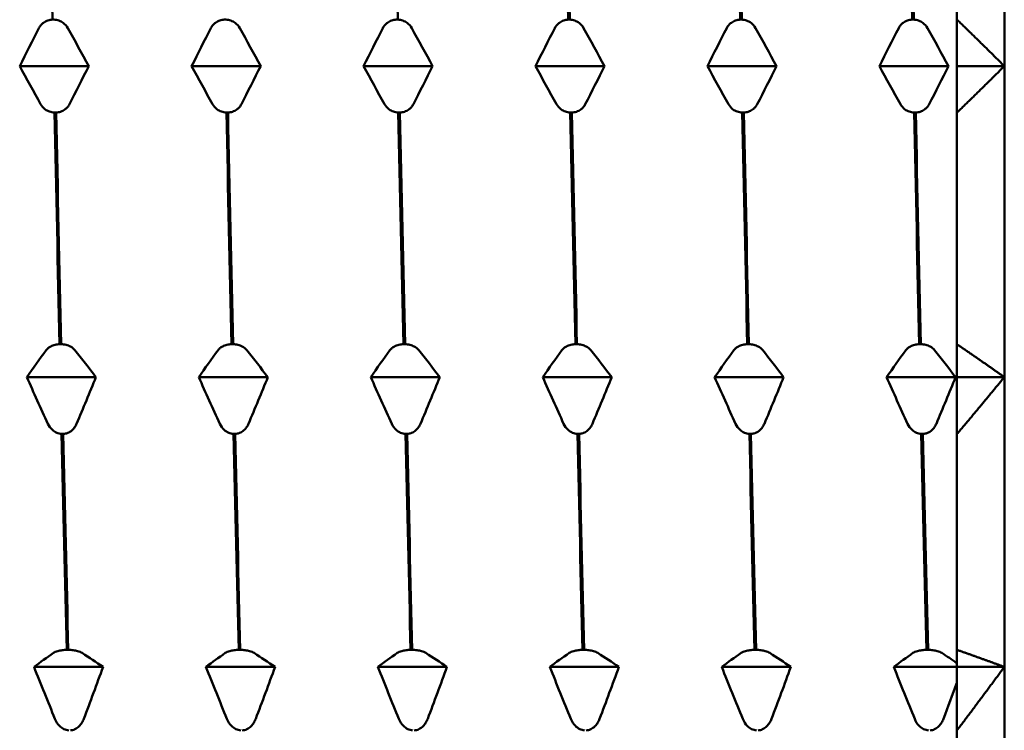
# Model space of a CAD drawing. Header units: millimetres. Extents: x 39 to 198, y 81 to 244.
# Tile 4 of 32: x 92 to 102, y 106 to 114. Entities that reach past the tile are written whole.
import ezdxf

# ---------------------------------------------------------------- set-up
doc = ezdxf.new("R2010")
doc.units = ezdxf.units.MM
doc.layers.add('Видимый контур (ГОСТ)', color=7, linetype='Continuous', lineweight=50)

msp = doc.modelspace()

# ---------------------------------------------------------------- linework, layer by layer
at = {"layer": 'Видимый контур (ГОСТ)'}
for p, q in [((102.317, 116.663), (102.317, 113.376)), ((101.817, 116.316), (101.817, 113.867)), ((92.262, 113.867), (92.279, 113.867)), ((94.078, 113.867), (94.095, 113.867)), ((95.894, 113.867), (95.911, 113.867)), ((97.71, 113.867), (97.727, 113.867)), ((99.527, 113.867), (99.544, 113.867)), ((101.343, 113.867), (101.36, 113.867)), ((101.817, 113.376), (101.817, 113.867)), ((92.646, 113.376), (91.917, 113.376)), ((94.462, 113.376), (93.733, 113.376)), ((96.278, 113.376), (95.549, 113.376)), ((98.094, 113.376), (97.365, 113.376)), ((99.91, 113.376), (99.181, 113.376)), ((101.727, 113.376), (100.997, 113.376)), ((102.317, 113.376), (101.817, 113.376)), ((101.817, 112.885), (101.817, 113.376)), ((102.317, 113.376), (102.317, 110.089)), ((92.301, 112.885), (92.284, 112.885)), ((94.117, 112.885), (94.1, 112.885)), ((95.933, 112.885), (95.916, 112.885)), ((97.749, 112.885), (97.732, 112.885)), ((99.565, 112.885), (99.548, 112.885)), ((101.381, 112.885), (101.364, 112.885)), ((101.817, 112.885), (101.817, 110.436)), ((92.338, 110.436), (92.355, 110.436)), ((94.154, 110.436), (94.171, 110.436)), ((95.97, 110.436), (95.987, 110.436)), ((97.786, 110.436), (97.803, 110.436)), ((99.602, 110.436), (99.619, 110.436)), ((101.418, 110.436), (101.435, 110.436)), ((101.817, 110.089), (101.817, 110.436)), ((92.722, 110.089), (91.992, 110.089)), ((94.538, 110.089), (93.808, 110.089)), ((96.354, 110.089), (95.625, 110.089)), ((98.17, 110.089), (97.441, 110.089)), ((99.986, 110.089), (99.257, 110.089)), ((101.802, 110.089), (101.073, 110.089)), ((102.317, 110.089), (101.817, 110.089)), ((101.817, 109.488), (101.817, 110.089)), ((102.317, 110.089), (102.317, 107.026)), ((92.376, 109.488), (92.359, 109.488)), ((94.192, 109.488), (94.175, 109.488)), ((96.008, 109.488), (95.992, 109.488)), ((97.825, 109.488), (97.808, 109.488)), ((99.641, 109.488), (99.624, 109.488)), ((101.457, 109.488), (101.44, 109.488)), ((101.817, 109.488), (101.817, 107.206)), ((92.413, 107.206), (92.43, 107.206)), ((94.23, 107.206), (94.247, 107.206)), ((96.046, 107.206), (96.063, 107.206)), ((97.862, 107.206), (97.879, 107.206)), ((99.678, 107.206), (99.695, 107.206)), ((101.494, 107.206), (101.511, 107.206)), ((101.817, 107.026), (101.817, 107.206)), ((92.797, 107.026), (92.068, 107.026)), ((94.614, 107.026), (93.884, 107.026)), ((96.43, 107.026), (95.7, 107.026)), ((98.246, 107.026), (97.516, 107.026)), ((100.062, 107.026), (99.332, 107.026)), ((101.817, 107.026), (101.149, 107.026)), ((101.817, 107.067), (101.817, 107.026)), ((102.317, 107.026), (101.817, 107.026)), ((101.817, 106.355), (101.817, 107.026)), ((101.817, 107.026), (101.817, 106.859)), ((102.317, 107.026), (102.317, 104.396)), ((101.817, 106.355), (101.817, 104.396))]:
    msp.add_line(p, q, dxfattribs=at)
for points in [[(92.208, 116.316), (92.226, 115.512), (92.244, 114.691), (92.262, 113.867)], [(95.911, 113.867), (95.893, 114.691), (95.875, 115.512), (95.857, 116.316)], [(97.656, 116.316), (97.674, 115.512), (97.692, 114.691), (97.71, 113.867)], [(97.727, 113.867), (97.709, 114.691), (97.691, 115.512), (97.673, 116.316)], [(99.472, 116.316), (99.49, 115.512), (99.508, 114.691), (99.527, 113.867)], [(99.544, 113.867), (99.525, 114.691), (99.507, 115.512), (99.489, 116.316)], [(101.288, 116.316), (101.307, 115.512), (101.325, 114.691), (101.343, 113.867)], [(101.36, 113.867), (101.342, 114.691), (101.323, 115.512), (101.305, 116.316)], [(91.917, 113.376), (91.984, 113.51), (92.052, 113.645), (92.12, 113.778)], [(92.425, 113.778), (92.499, 113.645), (92.573, 113.51), (92.646, 113.376)], [(93.733, 113.376), (93.8, 113.51), (93.868, 113.645), (93.937, 113.778)], [(94.241, 113.778), (94.315, 113.645), (94.389, 113.51), (94.462, 113.376)], [(95.549, 113.376), (95.616, 113.51), (95.684, 113.645), (95.753, 113.778)], [(96.057, 113.778), (96.131, 113.645), (96.205, 113.51), (96.278, 113.376)], [(97.365, 113.376), (97.432, 113.51), (97.5, 113.645), (97.569, 113.778)], [(97.873, 113.778), (97.947, 113.645), (98.021, 113.51), (98.094, 113.376)], [(99.181, 113.376), (99.248, 113.51), (99.316, 113.645), (99.385, 113.778)], [(99.689, 113.778), (99.764, 113.645), (99.837, 113.51), (99.91, 113.376)], [(100.997, 113.376), (101.064, 113.51), (101.132, 113.645), (101.201, 113.778)], [(101.505, 113.778), (101.58, 113.645), (101.654, 113.51), (101.727, 113.376)], [(92.138, 112.974), (92.064, 113.107), (91.99, 113.242), (91.917, 113.376)], [(92.646, 113.376), (92.579, 113.242), (92.511, 113.107), (92.442, 112.974)], [(93.954, 112.974), (93.88, 113.107), (93.806, 113.242), (93.733, 113.376)], [(94.462, 113.376), (94.395, 113.242), (94.327, 113.107), (94.258, 112.974)], [(95.77, 112.974), (95.696, 113.107), (95.622, 113.242), (95.549, 113.376)], [(96.278, 113.376), (96.211, 113.242), (96.143, 113.107), (96.075, 112.974)], [(97.586, 112.974), (97.512, 113.107), (97.438, 113.242), (97.365, 113.376)], [(98.094, 113.376), (98.027, 113.242), (97.959, 113.107), (97.891, 112.974)], [(99.403, 112.974), (99.328, 113.107), (99.254, 113.242), (99.181, 113.376)], [(99.91, 113.376), (99.844, 113.242), (99.776, 113.107), (99.707, 112.974)], [(101.219, 112.974), (101.144, 113.107), (101.07, 113.242), (100.997, 113.376)], [(101.727, 113.376), (101.66, 113.242), (101.592, 113.107), (101.523, 112.974)], [(92.284, 112.885), (92.302, 112.061), (92.32, 111.24), (92.338, 110.436)], [(92.355, 110.436), (92.337, 111.24), (92.319, 112.061), (92.301, 112.885)], [(94.1, 112.885), (94.118, 112.061), (94.136, 111.24), (94.154, 110.436)], [(94.171, 110.436), (94.153, 111.24), (94.135, 112.061), (94.117, 112.885)], [(95.916, 112.885), (95.934, 112.061), (95.952, 111.24), (95.97, 110.436)], [(95.987, 110.436), (95.969, 111.24), (95.951, 112.061), (95.933, 112.885)], [(97.732, 112.885), (97.75, 112.061), (97.768, 111.24), (97.786, 110.436)], [(97.803, 110.436), (97.785, 111.24), (97.767, 112.061), (97.749, 112.885)], [(99.548, 112.885), (99.566, 112.061), (99.584, 111.24), (99.602, 110.436)], [(99.619, 110.436), (99.601, 111.24), (99.583, 112.061), (99.565, 112.885)], [(101.364, 112.885), (101.382, 112.061), (101.4, 111.24), (101.418, 110.436)], [(101.435, 110.436), (101.417, 111.24), (101.399, 112.061), (101.381, 112.885)], [(91.992, 110.089), (92.059, 110.184), (92.127, 110.279), (92.196, 110.373)], [(92.5, 110.373), (92.575, 110.279), (92.649, 110.184), (92.722, 110.089)], [(93.808, 110.089), (93.875, 110.184), (93.943, 110.279), (94.012, 110.373)], [(94.316, 110.373), (94.391, 110.279), (94.465, 110.184), (94.538, 110.089)], [(95.625, 110.089), (95.691, 110.184), (95.759, 110.279), (95.828, 110.373)], [(96.132, 110.373), (96.207, 110.279), (96.281, 110.184), (96.354, 110.089)], [(97.441, 110.089), (97.508, 110.184), (97.576, 110.279), (97.644, 110.373)], [(97.949, 110.373), (98.023, 110.279), (98.097, 110.184), (98.17, 110.089)], [(99.257, 110.089), (99.324, 110.184), (99.392, 110.279), (99.46, 110.373)], [(99.765, 110.373), (99.839, 110.279), (99.913, 110.184), (99.986, 110.089)], [(101.073, 110.089), (101.14, 110.184), (101.208, 110.279), (101.277, 110.373)], [(101.581, 110.373), (101.655, 110.279), (101.729, 110.184), (101.802, 110.089)], [(92.214, 109.596), (92.139, 109.76), (92.065, 109.924), (91.992, 110.089)], [(92.722, 110.089), (92.655, 109.924), (92.587, 109.76), (92.518, 109.596)], [(94.03, 109.596), (93.955, 109.76), (93.881, 109.924), (93.808, 110.089)], [(94.538, 110.089), (94.471, 109.924), (94.403, 109.76), (94.334, 109.596)], [(95.846, 109.596), (95.771, 109.76), (95.698, 109.924), (95.625, 110.089)], [(96.354, 110.089), (96.287, 109.924), (96.219, 109.76), (96.15, 109.596)], [(97.662, 109.596), (97.588, 109.76), (97.514, 109.924), (97.441, 110.089)], [(98.17, 110.089), (98.103, 109.924), (98.035, 109.76), (97.966, 109.596)], [(99.478, 109.596), (99.404, 109.76), (99.33, 109.924), (99.257, 110.089)], [(99.986, 110.089), (99.919, 109.924), (99.851, 109.76), (99.782, 109.596)], [(101.294, 109.596), (101.22, 109.76), (101.146, 109.924), (101.073, 110.089)], [(101.802, 110.089), (101.735, 109.924), (101.667, 109.76), (101.599, 109.596)], [(92.359, 109.488), (92.377, 108.7), (92.395, 107.935), (92.413, 107.206)], [(92.43, 107.206), (92.412, 107.935), (92.394, 108.7), (92.376, 109.488)], [(94.175, 109.488), (94.193, 108.7), (94.212, 107.935), (94.23, 107.206)], [(94.247, 107.206), (94.228, 107.935), (94.21, 108.7), (94.192, 109.488)], [(95.992, 109.488), (96.01, 108.7), (96.028, 107.935), (96.046, 107.206)], [(96.063, 107.206), (96.045, 107.935), (96.027, 108.7), (96.008, 109.488)], [(97.808, 109.488), (97.826, 108.7), (97.844, 107.935), (97.862, 107.206)], [(97.879, 107.206), (97.861, 107.935), (97.843, 108.7), (97.825, 109.488)], [(99.624, 109.488), (99.642, 108.7), (99.66, 107.935), (99.678, 107.206)], [(99.695, 107.206), (99.677, 107.935), (99.659, 108.7), (99.641, 109.488)], [(101.44, 109.488), (101.458, 108.7), (101.476, 107.935), (101.494, 107.206)], [(101.511, 107.206), (101.493, 107.935), (101.475, 108.7), (101.457, 109.488)], [(92.068, 107.026), (92.135, 107.075), (92.203, 107.124), (92.272, 107.173)], [(92.576, 107.173), (92.651, 107.124), (92.724, 107.075), (92.797, 107.026)], [(93.884, 107.026), (93.951, 107.075), (94.019, 107.124), (94.088, 107.173)], [(94.392, 107.173), (94.467, 107.124), (94.541, 107.075), (94.614, 107.026)], [(95.7, 107.026), (95.767, 107.075), (95.835, 107.124), (95.904, 107.173)], [(96.208, 107.173), (96.283, 107.124), (96.357, 107.075), (96.43, 107.026)], [(97.516, 107.026), (97.583, 107.075), (97.651, 107.124), (97.72, 107.173)], [(98.024, 107.173), (98.099, 107.124), (98.173, 107.075), (98.246, 107.026)], [(99.332, 107.026), (99.399, 107.075), (99.467, 107.124), (99.536, 107.173)], [(99.84, 107.173), (99.915, 107.124), (99.989, 107.075), (100.062, 107.026)], [(101.149, 107.026), (101.215, 107.075), (101.283, 107.124), (101.352, 107.173)], [(101.656, 107.173), (101.71, 107.138), (101.764, 107.102), (101.817, 107.067)], [(92.289, 106.476), (92.215, 106.659), (92.141, 106.842), (92.068, 107.026)], [(92.797, 107.026), (92.731, 106.842), (92.663, 106.659), (92.594, 106.476)], [(94.106, 106.476), (94.031, 106.659), (93.957, 106.842), (93.884, 107.026)], [(94.614, 107.026), (94.547, 106.842), (94.479, 106.659), (94.41, 106.476)], [(95.922, 106.476), (95.847, 106.659), (95.773, 106.842), (95.7, 107.026)], [(96.43, 107.026), (96.363, 106.842), (96.295, 106.659), (96.226, 106.476)], [(97.738, 106.476), (97.663, 106.659), (97.589, 106.842), (97.516, 107.026)], [(98.246, 107.026), (98.179, 106.842), (98.111, 106.659), (98.042, 106.476)], [(99.554, 106.476), (99.479, 106.659), (99.405, 106.842), (99.332, 107.026)], [(100.062, 107.026), (99.995, 106.842), (99.927, 106.659), (99.858, 106.476)], [(101.37, 106.476), (101.295, 106.659), (101.222, 106.842), (101.149, 107.026)], [(101.817, 106.859), (101.77, 106.731), (101.722, 106.604), (101.674, 106.476)]]:
    msp.add_open_spline(points, degree=3, dxfattribs=at)
for points, knots in [([(92.12, 113.778), (92.126, 113.789), (92.133, 113.799), (92.149, 113.818), (92.158, 113.827), (92.182, 113.844), (92.198, 113.852), (92.23, 113.863), (92.246, 113.866), (92.262, 113.867)], [-0.02001764, -0.02001764, -0.02001764, -0.02001764, -0.01517559, -0.01517559, -0.01064091, -0.01064091, -0.00496205, -0.00496205, 0, 0, 0, 0]), ([(92.279, 113.867), (92.288, 113.866), (92.297, 113.865), (92.314, 113.862), (92.322, 113.86), (92.348, 113.851), (92.363, 113.842), (92.396, 113.818), (92.413, 113.799), (92.425, 113.778)], [-0.02234974, -0.02234974, -0.02234974, -0.02234974, -0.0193503, -0.0193503, -0.01627138, -0.01627138, -0.00971081, -0.00971081, 0, 0, 0, 0]), ([(93.937, 113.778), (93.942, 113.789), (93.949, 113.799), (93.965, 113.818), (93.975, 113.827), (93.998, 113.844), (94.014, 113.852), (94.046, 113.863), (94.062, 113.866), (94.078, 113.867)], [-0.02001764, -0.02001764, -0.02001764, -0.02001764, -0.01517559, -0.01517559, -0.01064091, -0.01064091, -0.00496205, -0.00496205, 0, 0, 0, 0]), ([(94.095, 113.867), (94.104, 113.866), (94.113, 113.865), (94.13, 113.862), (94.138, 113.86), (94.164, 113.851), (94.179, 113.842), (94.212, 113.818), (94.229, 113.799), (94.241, 113.778)], [-0.02234974, -0.02234974, -0.02234974, -0.02234974, -0.0193503, -0.0193503, -0.01627138, -0.01627138, -0.00971082, -0.00971082, 0, 0, 0, 0]), ([(95.753, 113.778), (95.758, 113.789), (95.765, 113.799), (95.781, 113.818), (95.791, 113.827), (95.814, 113.844), (95.83, 113.852), (95.862, 113.863), (95.878, 113.866), (95.894, 113.867)], [-0.02001764, -0.02001764, -0.02001764, -0.02001764, -0.01517559, -0.01517559, -0.01064091, -0.01064091, -0.00496205, -0.00496205, 0, 0, 0, 0]), ([(95.911, 113.867), (95.92, 113.866), (95.929, 113.865), (95.946, 113.862), (95.954, 113.86), (95.98, 113.851), (95.995, 113.842), (96.029, 113.818), (96.045, 113.799), (96.057, 113.778)], [-0.02234974, -0.02234974, -0.02234974, -0.02234974, -0.0193503, -0.0193503, -0.01627138, -0.01627138, -0.00971082, -0.00971082, 0, 0, 0, 0]), ([(97.569, 113.778), (97.574, 113.789), (97.581, 113.799), (97.598, 113.818), (97.607, 113.827), (97.631, 113.844), (97.646, 113.852), (97.678, 113.863), (97.694, 113.866), (97.71, 113.867)], [-0.02001764, -0.02001764, -0.02001764, -0.02001764, -0.01517559, -0.01517559, -0.01064091, -0.01064091, -0.00496205, -0.00496205, 0, 0, 0, 0]), ([(97.727, 113.867), (97.736, 113.866), (97.745, 113.865), (97.762, 113.862), (97.771, 113.86), (97.796, 113.851), (97.811, 113.842), (97.845, 113.818), (97.861, 113.799), (97.873, 113.778)], [-0.02234974, -0.02234974, -0.02234974, -0.02234974, -0.0193503, -0.0193503, -0.01627138, -0.01627138, -0.00971082, -0.00971082, 0, 0, 0, 0]), ([(99.385, 113.778), (99.39, 113.789), (99.397, 113.799), (99.414, 113.818), (99.423, 113.827), (99.447, 113.844), (99.462, 113.852), (99.494, 113.863), (99.51, 113.866), (99.527, 113.867)], [-0.02001764, -0.02001764, -0.02001764, -0.02001764, -0.01517559, -0.01517559, -0.01064091, -0.01064091, -0.00496205, -0.00496205, 0, 0, 0, 0]), ([(99.544, 113.867), (99.552, 113.866), (99.561, 113.865), (99.578, 113.862), (99.587, 113.86), (99.612, 113.851), (99.628, 113.842), (99.661, 113.818), (99.677, 113.799), (99.689, 113.778)], [-0.02234974, -0.02234974, -0.02234974, -0.02234974, -0.0193503, -0.0193503, -0.01627138, -0.01627138, -0.00971082, -0.00971082, 0, 0, 0, 0]), ([(101.201, 113.778), (101.206, 113.789), (101.213, 113.799), (101.23, 113.818), (101.239, 113.827), (101.263, 113.844), (101.278, 113.852), (101.31, 113.863), (101.326, 113.866), (101.343, 113.867)], [-0.02001764, -0.02001764, -0.02001764, -0.02001764, -0.01517559, -0.01517559, -0.01064091, -0.01064091, -0.00496205, -0.00496205, 0, 0, 0, 0]), ([(101.36, 113.867), (101.368, 113.866), (101.377, 113.865), (101.394, 113.862), (101.403, 113.86), (101.428, 113.851), (101.444, 113.842), (101.477, 113.818), (101.493, 113.799), (101.505, 113.778)], [-0.02234974, -0.02234974, -0.02234974, -0.02234974, -0.0193503, -0.0193503, -0.01627138, -0.01627138, -0.00971082, -0.00971082, 0, 0, 0, 0]), ([(92.284, 112.885), (92.275, 112.885), (92.266, 112.886), (92.249, 112.89), (92.24, 112.892), (92.215, 112.901), (92.2, 112.909), (92.166, 112.934), (92.15, 112.952), (92.138, 112.974)], [-0.02234974, -0.02234974, -0.02234974, -0.02234974, -0.0193503, -0.0193503, -0.01627137, -0.01627137, -0.00971081, -0.00971081, 0, 0, 0, 0]), ([(92.442, 112.974), (92.437, 112.963), (92.43, 112.952), (92.414, 112.934), (92.404, 112.925), (92.381, 112.908), (92.365, 112.899), (92.333, 112.889), (92.317, 112.886), (92.301, 112.885)], [-0.02001764, -0.02001764, -0.02001764, -0.02001764, -0.01517559, -0.01517559, -0.01064091, -0.01064091, -0.00496205, -0.00496205, 0, 0, 0, 0]), ([(94.1, 112.885), (94.091, 112.885), (94.082, 112.886), (94.065, 112.89), (94.057, 112.892), (94.031, 112.901), (94.016, 112.909), (93.983, 112.934), (93.966, 112.952), (93.954, 112.974)], [-0.02234974, -0.02234974, -0.02234974, -0.02234974, -0.0193503, -0.0193503, -0.01627138, -0.01627138, -0.00971082, -0.00971082, 0, 0, 0, 0]), ([(94.258, 112.974), (94.253, 112.963), (94.246, 112.952), (94.23, 112.934), (94.22, 112.925), (94.197, 112.908), (94.181, 112.899), (94.149, 112.889), (94.133, 112.886), (94.117, 112.885)], [-0.02001764, -0.02001764, -0.02001764, -0.02001764, -0.01517559, -0.01517559, -0.01064091, -0.01064091, -0.00496205, -0.00496205, 0, 0, 0, 0]), ([(95.916, 112.885), (95.907, 112.885), (95.898, 112.886), (95.881, 112.89), (95.873, 112.892), (95.847, 112.901), (95.832, 112.909), (95.799, 112.934), (95.782, 112.952), (95.77, 112.974)], [-0.02234974, -0.02234974, -0.02234974, -0.02234974, -0.0193503, -0.0193503, -0.01627138, -0.01627138, -0.00971082, -0.00971082, 0, 0, 0, 0]), ([(96.075, 112.974), (96.069, 112.963), (96.062, 112.952), (96.046, 112.934), (96.037, 112.925), (96.013, 112.908), (95.997, 112.899), (95.965, 112.889), (95.949, 112.886), (95.933, 112.885)], [-0.02001764, -0.02001764, -0.02001764, -0.02001764, -0.01517559, -0.01517559, -0.01064091, -0.01064091, -0.00496205, -0.00496205, 0, 0, 0, 0]), ([(97.732, 112.885), (97.723, 112.885), (97.714, 112.886), (97.697, 112.89), (97.689, 112.892), (97.663, 112.901), (97.648, 112.909), (97.615, 112.934), (97.598, 112.952), (97.586, 112.974)], [-0.02234974, -0.02234974, -0.02234974, -0.02234974, -0.0193503, -0.0193503, -0.01627138, -0.01627138, -0.00971082, -0.00971082, 0, 0, 0, 0]), ([(97.891, 112.974), (97.885, 112.963), (97.878, 112.952), (97.862, 112.934), (97.853, 112.925), (97.829, 112.908), (97.814, 112.899), (97.781, 112.889), (97.765, 112.886), (97.749, 112.885)], [-0.02001764, -0.02001764, -0.02001764, -0.02001764, -0.01517559, -0.01517559, -0.01064091, -0.01064091, -0.00496205, -0.00496205, 0, 0, 0, 0]), ([(99.548, 112.885), (99.539, 112.885), (99.531, 112.886), (99.513, 112.89), (99.505, 112.892), (99.479, 112.901), (99.464, 112.909), (99.431, 112.934), (99.414, 112.952), (99.403, 112.974)], [-0.02234974, -0.02234974, -0.02234974, -0.02234974, -0.0193503, -0.0193503, -0.01627138, -0.01627138, -0.00971082, -0.00971082, 0, 0, 0, 0]), ([(99.707, 112.974), (99.701, 112.963), (99.694, 112.952), (99.678, 112.934), (99.669, 112.925), (99.645, 112.908), (99.63, 112.899), (99.597, 112.889), (99.582, 112.886), (99.565, 112.885)], [-0.02001764, -0.02001764, -0.02001764, -0.02001764, -0.01517559, -0.01517559, -0.01064091, -0.01064091, -0.00496205, -0.00496205, 0, 0, 0, 0]), ([(101.364, 112.885), (101.355, 112.885), (101.347, 112.886), (101.329, 112.89), (101.321, 112.892), (101.296, 112.901), (101.28, 112.909), (101.247, 112.934), (101.231, 112.952), (101.219, 112.974)], [-0.02234974, -0.02234974, -0.02234974, -0.02234974, -0.0193503, -0.0193503, -0.01627138, -0.01627138, -0.00971082, -0.00971082, 0, 0, 0, 0]), ([(101.523, 112.974), (101.517, 112.963), (101.51, 112.952), (101.494, 112.934), (101.485, 112.925), (101.461, 112.908), (101.446, 112.899), (101.414, 112.889), (101.398, 112.886), (101.381, 112.885)], [-0.02001764, -0.02001764, -0.02001764, -0.02001764, -0.01517559, -0.01517559, -0.01064091, -0.01064091, -0.00496205, -0.00496205, 0, 0, 0, 0]), ([(92.196, 110.373), (92.202, 110.381), (92.209, 110.388), (92.225, 110.402), (92.234, 110.408), (92.258, 110.42), (92.273, 110.426), (92.305, 110.433), (92.321, 110.436), (92.338, 110.436)], [-0.02001764, -0.02001764, -0.02001764, -0.02001764, -0.01517559, -0.01517559, -0.01064091, -0.01064091, -0.00496205, -0.00496205, 0, 0, 0, 0]), ([(92.355, 110.436), (92.364, 110.436), (92.372, 110.435), (92.39, 110.433), (92.398, 110.431), (92.423, 110.425), (92.439, 110.419), (92.472, 110.402), (92.488, 110.388), (92.5, 110.373)], [-0.02234974, -0.02234974, -0.02234974, -0.02234974, -0.0193503, -0.0193503, -0.01627138, -0.01627138, -0.00971081, -0.00971081, 0, 0, 0, 0]), ([(94.012, 110.373), (94.018, 110.381), (94.025, 110.388), (94.041, 110.402), (94.05, 110.408), (94.074, 110.42), (94.089, 110.426), (94.121, 110.433), (94.137, 110.436), (94.154, 110.436)], [-0.02001764, -0.02001764, -0.02001764, -0.02001764, -0.01517559, -0.01517559, -0.01064091, -0.01064091, -0.00496205, -0.00496205, 0, 0, 0, 0]), ([(94.171, 110.436), (94.18, 110.436), (94.188, 110.435), (94.206, 110.433), (94.214, 110.431), (94.239, 110.425), (94.255, 110.419), (94.288, 110.402), (94.304, 110.388), (94.316, 110.373)], [-0.02234974, -0.02234974, -0.02234974, -0.02234974, -0.0193503, -0.0193503, -0.01627138, -0.01627138, -0.00971082, -0.00971082, 0, 0, 0, 0]), ([(95.828, 110.373), (95.834, 110.381), (95.841, 110.388), (95.857, 110.402), (95.866, 110.408), (95.89, 110.42), (95.905, 110.426), (95.938, 110.433), (95.953, 110.436), (95.97, 110.436)], [-0.02001764, -0.02001764, -0.02001764, -0.02001764, -0.01517559, -0.01517559, -0.01064091, -0.01064091, -0.00496205, -0.00496205, 0, 0, 0, 0]), ([(95.987, 110.436), (95.996, 110.436), (96.004, 110.435), (96.022, 110.433), (96.03, 110.431), (96.056, 110.425), (96.071, 110.419), (96.104, 110.402), (96.121, 110.388), (96.132, 110.373)], [-0.02234974, -0.02234974, -0.02234974, -0.02234974, -0.0193503, -0.0193503, -0.01627138, -0.01627138, -0.00971082, -0.00971082, 0, 0, 0, 0]), ([(97.644, 110.373), (97.65, 110.381), (97.657, 110.388), (97.673, 110.402), (97.682, 110.408), (97.706, 110.42), (97.722, 110.426), (97.754, 110.433), (97.77, 110.436), (97.786, 110.436)], [-0.02001764, -0.02001764, -0.02001764, -0.02001764, -0.01517559, -0.01517559, -0.01064091, -0.01064091, -0.00496205, -0.00496205, 0, 0, 0, 0]), ([(97.803, 110.436), (97.812, 110.436), (97.821, 110.435), (97.838, 110.433), (97.846, 110.431), (97.872, 110.425), (97.887, 110.419), (97.92, 110.402), (97.937, 110.388), (97.949, 110.373)], [-0.02234974, -0.02234974, -0.02234974, -0.02234974, -0.0193503, -0.0193503, -0.01627138, -0.01627138, -0.00971082, -0.00971082, 0, 0, 0, 0]), ([(99.46, 110.373), (99.466, 110.381), (99.473, 110.388), (99.489, 110.402), (99.498, 110.408), (99.522, 110.42), (99.538, 110.426), (99.57, 110.433), (99.586, 110.436), (99.602, 110.436)], [-0.02001764, -0.02001764, -0.02001764, -0.02001764, -0.01517559, -0.01517559, -0.01064091, -0.01064091, -0.00496205, -0.00496205, 0, 0, 0, 0]), ([(99.619, 110.436), (99.628, 110.436), (99.637, 110.435), (99.654, 110.433), (99.662, 110.431), (99.688, 110.425), (99.703, 110.419), (99.736, 110.402), (99.753, 110.388), (99.765, 110.373)], [-0.02234974, -0.02234974, -0.02234974, -0.02234974, -0.0193503, -0.0193503, -0.01627138, -0.01627138, -0.00971082, -0.00971082, 0, 0, 0, 0]), ([(101.277, 110.373), (101.282, 110.381), (101.289, 110.388), (101.305, 110.402), (101.315, 110.408), (101.338, 110.42), (101.354, 110.426), (101.386, 110.433), (101.402, 110.436), (101.418, 110.436)], [-0.02001764, -0.02001764, -0.02001764, -0.02001764, -0.01517559, -0.01517559, -0.01064091, -0.01064091, -0.00496205, -0.00496205, 0, 0, 0, 0]), ([(101.435, 110.436), (101.444, 110.436), (101.453, 110.435), (101.47, 110.433), (101.478, 110.431), (101.504, 110.425), (101.519, 110.419), (101.553, 110.402), (101.569, 110.388), (101.581, 110.373)], [-0.02234974, -0.02234974, -0.02234974, -0.02234974, -0.0193503, -0.0193503, -0.01627138, -0.01627138, -0.00971082, -0.00971082, 0, 0, 0, 0]), ([(92.359, 109.488), (92.351, 109.488), (92.342, 109.489), (92.325, 109.494), (92.316, 109.496), (92.291, 109.507), (92.275, 109.518), (92.242, 109.548), (92.226, 109.57), (92.214, 109.596)], [-0.02234974, -0.02234974, -0.02234974, -0.02234974, -0.0193503, -0.0193503, -0.01627137, -0.01627137, -0.00971081, -0.00971081, 0, 0, 0, 0]), ([(92.518, 109.596), (92.512, 109.583), (92.506, 109.57), (92.489, 109.547), (92.48, 109.537), (92.456, 109.515), (92.441, 109.505), (92.409, 109.492), (92.393, 109.489), (92.376, 109.488)], [-0.02001764, -0.02001764, -0.02001764, -0.02001764, -0.01517559, -0.01517559, -0.01064091, -0.01064091, -0.00496205, -0.00496205, 0, 0, 0, 0]), ([(94.175, 109.488), (94.167, 109.488), (94.158, 109.489), (94.141, 109.494), (94.132, 109.496), (94.107, 109.507), (94.091, 109.518), (94.058, 109.548), (94.042, 109.57), (94.03, 109.596)], [-0.02234974, -0.02234974, -0.02234974, -0.02234974, -0.0193503, -0.0193503, -0.01627138, -0.01627138, -0.00971082, -0.00971082, 0, 0, 0, 0]), ([(94.334, 109.596), (94.329, 109.583), (94.322, 109.57), (94.305, 109.547), (94.296, 109.537), (94.272, 109.515), (94.257, 109.505), (94.225, 109.492), (94.209, 109.489), (94.192, 109.488)], [-0.02001764, -0.02001764, -0.02001764, -0.02001764, -0.01517559, -0.01517559, -0.01064091, -0.01064091, -0.00496205, -0.00496205, 0, 0, 0, 0]), ([(95.992, 109.488), (95.983, 109.488), (95.974, 109.489), (95.957, 109.494), (95.948, 109.496), (95.923, 109.507), (95.908, 109.518), (95.874, 109.548), (95.858, 109.57), (95.846, 109.596)], [-0.02234974, -0.02234974, -0.02234974, -0.02234974, -0.0193503, -0.0193503, -0.01627138, -0.01627138, -0.00971082, -0.00971082, 0, 0, 0, 0]), ([(96.15, 109.596), (96.145, 109.583), (96.138, 109.57), (96.121, 109.547), (96.112, 109.537), (96.088, 109.515), (96.073, 109.505), (96.041, 109.492), (96.025, 109.489), (96.008, 109.488)], [-0.02001764, -0.02001764, -0.02001764, -0.02001764, -0.01517559, -0.01517559, -0.01064091, -0.01064091, -0.00496205, -0.00496205, 0, 0, 0, 0]), ([(97.808, 109.488), (97.799, 109.488), (97.79, 109.489), (97.773, 109.494), (97.764, 109.496), (97.739, 109.507), (97.724, 109.518), (97.69, 109.548), (97.674, 109.57), (97.662, 109.596)], [-0.02234974, -0.02234974, -0.02234974, -0.02234974, -0.0193503, -0.0193503, -0.01627138, -0.01627138, -0.00971082, -0.00971082, 0, 0, 0, 0]), ([(97.966, 109.596), (97.961, 109.583), (97.954, 109.57), (97.938, 109.547), (97.928, 109.537), (97.904, 109.515), (97.889, 109.505), (97.857, 109.492), (97.841, 109.489), (97.825, 109.488)], [-0.02001764, -0.02001764, -0.02001764, -0.02001764, -0.01517559, -0.01517559, -0.01064091, -0.01064091, -0.00496205, -0.00496205, 0, 0, 0, 0]), ([(99.624, 109.488), (99.615, 109.488), (99.606, 109.489), (99.589, 109.494), (99.581, 109.496), (99.555, 109.507), (99.54, 109.518), (99.506, 109.548), (99.49, 109.57), (99.478, 109.596)], [-0.02234974, -0.02234974, -0.02234974, -0.02234974, -0.0193503, -0.0193503, -0.01627138, -0.01627138, -0.00971082, -0.00971082, 0, 0, 0, 0]), ([(99.782, 109.596), (99.777, 109.583), (99.77, 109.57), (99.754, 109.547), (99.744, 109.537), (99.721, 109.515), (99.705, 109.505), (99.673, 109.492), (99.657, 109.489), (99.641, 109.488)], [-0.02001764, -0.02001764, -0.02001764, -0.02001764, -0.01517559, -0.01517559, -0.01064091, -0.01064091, -0.00496205, -0.00496205, 0, 0, 0, 0]), ([(101.44, 109.488), (101.431, 109.488), (101.422, 109.489), (101.405, 109.494), (101.397, 109.496), (101.371, 109.507), (101.356, 109.518), (101.323, 109.548), (101.306, 109.57), (101.294, 109.596)], [-0.02234974, -0.02234974, -0.02234974, -0.02234974, -0.0193503, -0.0193503, -0.01627138, -0.01627138, -0.00971082, -0.00971082, 0, 0, 0, 0]), ([(101.599, 109.596), (101.593, 109.583), (101.586, 109.57), (101.57, 109.547), (101.56, 109.537), (101.537, 109.515), (101.521, 109.505), (101.489, 109.492), (101.473, 109.489), (101.457, 109.488)], [-0.02001764, -0.02001764, -0.02001764, -0.02001764, -0.01517559, -0.01517559, -0.01064091, -0.01064091, -0.00496205, -0.00496205, 0, 0, 0, 0]), ([(92.272, 107.173), (92.277, 107.177), (92.284, 107.181), (92.301, 107.188), (92.31, 107.191), (92.334, 107.197), (92.349, 107.2), (92.381, 107.204), (92.397, 107.205), (92.413, 107.206)], [-0.02001764, -0.02001764, -0.02001764, -0.02001764, -0.01517559, -0.01517559, -0.01064091, -0.01064091, -0.00496205, -0.00496205, 0, 0, 0, 0]), ([(92.43, 107.206), (92.439, 107.205), (92.448, 107.205), (92.465, 107.204), (92.474, 107.203), (92.499, 107.2), (92.514, 107.197), (92.548, 107.188), (92.564, 107.181), (92.576, 107.173)], [-0.02234974, -0.02234974, -0.02234974, -0.02234974, -0.0193503, -0.0193503, -0.01627138, -0.01627138, -0.00971081, -0.00971081, 0, 0, 0, 0]), ([(94.088, 107.173), (94.093, 107.177), (94.1, 107.181), (94.117, 107.188), (94.126, 107.191), (94.15, 107.197), (94.165, 107.2), (94.197, 107.204), (94.213, 107.205), (94.23, 107.206)], [-0.02001764, -0.02001764, -0.02001764, -0.02001764, -0.01517559, -0.01517559, -0.01064091, -0.01064091, -0.00496205, -0.00496205, 0, 0, 0, 0]), ([(94.247, 107.206), (94.255, 107.205), (94.264, 107.205), (94.281, 107.204), (94.29, 107.203), (94.315, 107.2), (94.331, 107.197), (94.364, 107.188), (94.38, 107.181), (94.392, 107.173)], [-0.02234974, -0.02234974, -0.02234974, -0.02234974, -0.0193503, -0.0193503, -0.01627138, -0.01627138, -0.00971082, -0.00971082, 0, 0, 0, 0]), ([(95.904, 107.173), (95.909, 107.177), (95.916, 107.181), (95.933, 107.188), (95.942, 107.191), (95.966, 107.197), (95.981, 107.2), (96.013, 107.204), (96.029, 107.205), (96.046, 107.206)], [-0.02001764, -0.02001764, -0.02001764, -0.02001764, -0.01517559, -0.01517559, -0.01064091, -0.01064091, -0.00496205, -0.00496205, 0, 0, 0, 0]), ([(96.063, 107.206), (96.071, 107.205), (96.08, 107.205), (96.097, 107.204), (96.106, 107.203), (96.131, 107.2), (96.147, 107.197), (96.18, 107.188), (96.196, 107.181), (96.208, 107.173)], [-0.02234974, -0.02234974, -0.02234974, -0.02234974, -0.0193503, -0.0193503, -0.01627138, -0.01627138, -0.00971082, -0.00971082, 0, 0, 0, 0]), ([(97.72, 107.173), (97.726, 107.177), (97.733, 107.181), (97.749, 107.188), (97.758, 107.191), (97.782, 107.197), (97.797, 107.2), (97.829, 107.204), (97.845, 107.205), (97.862, 107.206)], [-0.02001764, -0.02001764, -0.02001764, -0.02001764, -0.01517559, -0.01517559, -0.01064091, -0.01064091, -0.00496205, -0.00496205, 0, 0, 0, 0]), ([(97.879, 107.206), (97.888, 107.205), (97.896, 107.205), (97.913, 107.204), (97.922, 107.203), (97.947, 107.2), (97.963, 107.197), (97.996, 107.188), (98.012, 107.181), (98.024, 107.173)], [-0.02234974, -0.02234974, -0.02234974, -0.02234974, -0.0193503, -0.0193503, -0.01627138, -0.01627138, -0.00971082, -0.00971082, 0, 0, 0, 0]), ([(99.536, 107.173), (99.542, 107.177), (99.549, 107.181), (99.565, 107.188), (99.574, 107.191), (99.598, 107.197), (99.613, 107.2), (99.645, 107.204), (99.661, 107.205), (99.678, 107.206)], [-0.02001764, -0.02001764, -0.02001764, -0.02001764, -0.01517559, -0.01517559, -0.01064091, -0.01064091, -0.00496205, -0.00496205, 0, 0, 0, 0]), ([(99.695, 107.206), (99.704, 107.205), (99.712, 107.205), (99.73, 107.204), (99.738, 107.203), (99.763, 107.2), (99.779, 107.197), (99.812, 107.188), (99.828, 107.181), (99.84, 107.173)], [-0.02234974, -0.02234974, -0.02234974, -0.02234974, -0.0193503, -0.0193503, -0.01627138, -0.01627138, -0.00971082, -0.00971082, 0, 0, 0, 0]), ([(101.352, 107.173), (101.358, 107.177), (101.365, 107.181), (101.381, 107.188), (101.39, 107.191), (101.414, 107.197), (101.429, 107.2), (101.462, 107.204), (101.477, 107.205), (101.494, 107.206)], [-0.02001764, -0.02001764, -0.02001764, -0.02001764, -0.01517559, -0.01517559, -0.01064091, -0.01064091, -0.00496205, -0.00496205, 0, 0, 0, 0]), ([(101.511, 107.206), (101.52, 107.205), (101.528, 107.205), (101.546, 107.204), (101.554, 107.203), (101.58, 107.2), (101.595, 107.197), (101.628, 107.188), (101.645, 107.181), (101.656, 107.173)], [-0.02234974, -0.02234974, -0.02234974, -0.02234974, -0.0193503, -0.0193503, -0.01627138, -0.01627138, -0.00971082, -0.00971082, 0, 0, 0, 0]), ([(92.435, 106.355), (92.426, 106.356), (92.417, 106.357), (92.4, 106.362), (92.392, 106.365), (92.366, 106.377), (92.351, 106.389), (92.318, 106.422), (92.301, 106.447), (92.289, 106.476)], [-0.02234974, -0.02234974, -0.02234974, -0.02234974, -0.0193503, -0.0193503, -0.01627137, -0.01627137, -0.00971081, -0.00971081, 0, 0, 0, 0]), ([(92.594, 106.476), (92.588, 106.462), (92.581, 106.447), (92.565, 106.422), (92.556, 106.41), (92.532, 106.386), (92.517, 106.375), (92.484, 106.36), (92.468, 106.356), (92.452, 106.355)], [-0.02001764, -0.02001764, -0.02001764, -0.02001764, -0.01517559, -0.01517559, -0.01064091, -0.01064091, -0.00496205, -0.00496205, 0, 0, 0, 0]), ([(94.251, 106.355), (94.242, 106.356), (94.234, 106.357), (94.216, 106.362), (94.208, 106.365), (94.183, 106.377), (94.167, 106.389), (94.134, 106.422), (94.117, 106.447), (94.106, 106.476)], [-0.02234974, -0.02234974, -0.02234974, -0.02234974, -0.0193503, -0.0193503, -0.01627138, -0.01627138, -0.00971082, -0.00971082, 0, 0, 0, 0]), ([(94.41, 106.476), (94.404, 106.462), (94.397, 106.447), (94.381, 106.422), (94.372, 106.41), (94.348, 106.386), (94.333, 106.375), (94.301, 106.36), (94.285, 106.356), (94.268, 106.355)], [-0.02001764, -0.02001764, -0.02001764, -0.02001764, -0.01517559, -0.01517559, -0.01064091, -0.01064091, -0.00496205, -0.00496205, 0, 0, 0, 0]), ([(96.067, 106.355), (96.058, 106.356), (96.05, 106.357), (96.032, 106.362), (96.024, 106.365), (95.999, 106.377), (95.983, 106.389), (95.95, 106.422), (95.934, 106.447), (95.922, 106.476)], [-0.02234974, -0.02234974, -0.02234974, -0.02234974, -0.0193503, -0.0193503, -0.01627138, -0.01627138, -0.00971082, -0.00971082, 0, 0, 0, 0]), ([(96.226, 106.476), (96.22, 106.462), (96.213, 106.447), (96.197, 106.422), (96.188, 106.41), (96.164, 106.386), (96.149, 106.375), (96.117, 106.36), (96.101, 106.356), (96.084, 106.355)], [-0.02001764, -0.02001764, -0.02001764, -0.02001764, -0.01517559, -0.01517559, -0.01064091, -0.01064091, -0.00496205, -0.00496205, 0, 0, 0, 0]), ([(97.883, 106.355), (97.874, 106.356), (97.866, 106.357), (97.849, 106.362), (97.84, 106.365), (97.815, 106.377), (97.799, 106.389), (97.766, 106.422), (97.75, 106.447), (97.738, 106.476)], [-0.02234974, -0.02234974, -0.02234974, -0.02234974, -0.0193503, -0.0193503, -0.01627138, -0.01627138, -0.00971082, -0.00971082, 0, 0, 0, 0]), ([(98.042, 106.476), (98.036, 106.462), (98.029, 106.447), (98.013, 106.422), (98.004, 106.41), (97.98, 106.386), (97.965, 106.375), (97.933, 106.36), (97.917, 106.356), (97.9, 106.355)], [-0.02001764, -0.02001764, -0.02001764, -0.02001764, -0.01517559, -0.01517559, -0.01064091, -0.01064091, -0.00496205, -0.00496205, 0, 0, 0, 0]), ([(99.699, 106.355), (99.691, 106.356), (99.682, 106.357), (99.665, 106.362), (99.656, 106.365), (99.631, 106.377), (99.615, 106.389), (99.582, 106.422), (99.566, 106.447), (99.554, 106.476)], [-0.02234974, -0.02234974, -0.02234974, -0.02234974, -0.0193503, -0.0193503, -0.01627138, -0.01627138, -0.00971082, -0.00971082, 0, 0, 0, 0]), ([(99.858, 106.476), (99.853, 106.462), (99.846, 106.447), (99.829, 106.422), (99.82, 106.41), (99.796, 106.386), (99.781, 106.375), (99.749, 106.36), (99.733, 106.356), (99.716, 106.355)], [-0.02001764, -0.02001764, -0.02001764, -0.02001764, -0.01517559, -0.01517559, -0.01064091, -0.01064091, -0.00496205, -0.00496205, 0, 0, 0, 0]), ([(101.515, 106.355), (101.507, 106.356), (101.498, 106.357), (101.481, 106.362), (101.472, 106.365), (101.447, 106.377), (101.431, 106.389), (101.398, 106.422), (101.382, 106.447), (101.37, 106.476)], [-0.02234974, -0.02234974, -0.02234974, -0.02234974, -0.0193503, -0.0193503, -0.01627138, -0.01627138, -0.00971082, -0.00971082, 0, 0, 0, 0]), ([(101.674, 106.476), (101.669, 106.462), (101.662, 106.447), (101.645, 106.422), (101.636, 106.41), (101.612, 106.386), (101.597, 106.375), (101.565, 106.36), (101.549, 106.356), (101.532, 106.355)], [-0.02001764, -0.02001764, -0.02001764, -0.02001764, -0.01517559, -0.01517559, -0.01064091, -0.01064091, -0.00496205, -0.00496205, 0, 0, 0, 0])]:
    msp.add_open_spline(points, degree=3, knots=knots, dxfattribs=at)
for points in [[(101.817, 113.867), (102.076, 113.617), (102.317, 113.376)], [(102.317, 113.376), (102.076, 113.135), (101.817, 112.885)], [(101.817, 110.436), (102.076, 110.259), (102.317, 110.089)], [(102.317, 110.089), (102.076, 109.794), (101.817, 109.488)], [(101.817, 107.206), (102.076, 107.114), (102.317, 107.026)], [(102.317, 107.026), (102.076, 106.697), (101.817, 106.355)]]:
    msp.add_rational_spline(points, [1, 1.00035939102, 1], degree=2, dxfattribs=at)

doc.saveas('drawing.dxf')
